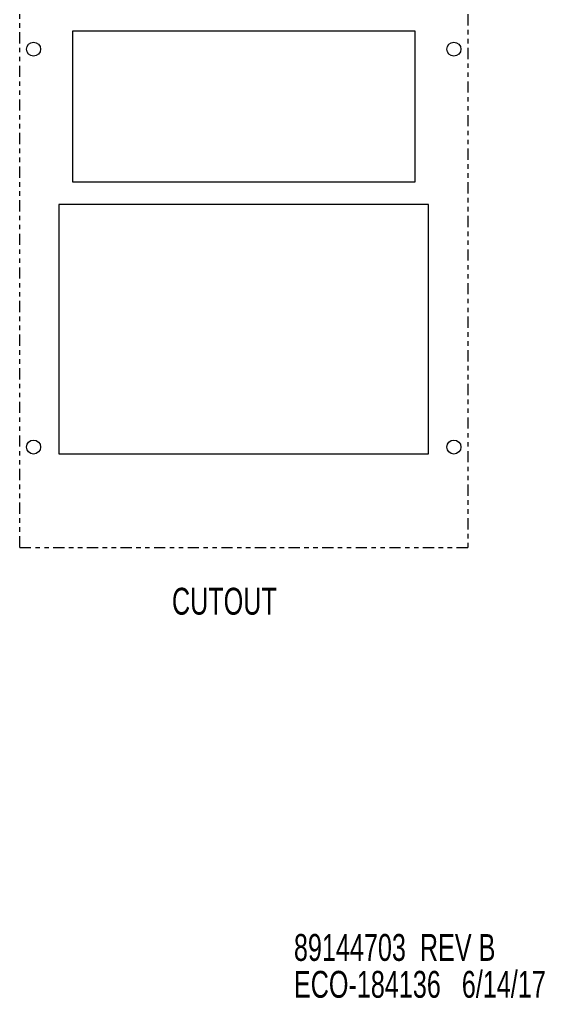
# Model space of a CAD drawing. Extents: x 2 to 64, y 0.8 to 42.
# Tile 6 of 7: x 52.3 to 64, y 0.8 to 22.7. Entities that reach past the tile are written whole.
import ezdxf

# ---------------------------------------------------------------- set-up
doc = ezdxf.new("R2010")
doc.units = 0
doc.linetypes.add('PHANTOM', pattern=[0.5, 0.25, -0.05, 0.05, -0.05, 0.05, -0.05])
doc.layers.add('ACCESSORIES', color=11, linetype='CONTINUOUS')
doc.layers.add('TEXT', color=7, linetype='CONTINUOUS')
doc.styles.add('SLDTEXTSTYLE0', font='TXT', dxfattribs={"width": 0.7})

# ---------------------------------------------------------------- blocks, each defined once
blk = doc.blocks.new('SW_NOTE_2')
at = {"layer": 'TEXT', "color": 0, "linetype": 'CONTINUOUS', "style": 'SLDTEXTSTYLE0', "width": 0.7}
for s, p in [('89144703  REV B', (0, 0.173)), ('ECO-184136   6/14/17', (0, -0.65))]:
    blk.add_text(s, height=0.6, dxfattribs=at).set_placement(p)

msp = doc.modelspace()

# ---------------------------------------------------------------- linework, layer by layer
at = {"layer": 'ACCESSORIES', "linetype": 'PHANTOM'}
for p, q in [((52.289, 10.953), (52.289, 31.853)), ((62.289, 31.853), (62.289, 10.953)), ((52.289, 10.953), (62.289, 10.953))]:
    msp.add_line(p, q, dxfattribs=at)
at = {"layer": 'ACCESSORIES', "linetype": 'CONTINUOUS'}
for p, q in [((53.474, 22.483), (61.104, 22.483)), ((53.474, 19.103), (53.474, 22.483)), ((61.104, 22.483), (61.104, 19.103)), ((61.104, 19.103), (53.474, 19.103)), ((61.414, 18.603), (53.164, 18.603)), ((53.164, 18.603), (53.164, 13.043)), ((61.414, 13.043), (61.414, 18.603)), ((53.164, 13.043), (61.414, 13.043))]:
    msp.add_line(p, q, dxfattribs=at)
for centre in [(52.599, 22.073), (61.979, 22.073), (52.599, 13.193), (61.979, 13.193)]:
    msp.add_circle(centre, 0.156, dxfattribs=at)

# ---------------------------------------------------------------- block references
at = {"layer": 'TEXT'}
msp.add_blockref('SW_NOTE_2', (58.409, 1.55), dxfattribs=at)

# ---------------------------------------------------------------- texts
at = {"layer": 'TEXT', "linetype": 'CONTINUOUS', "style": 'SLDTEXTSTYLE0', "width": 0.7}
msp.add_text('CUTOUT', height=0.6, dxfattribs=at).set_placement((55.687, 9.451))

doc.saveas('drawing.dxf')
